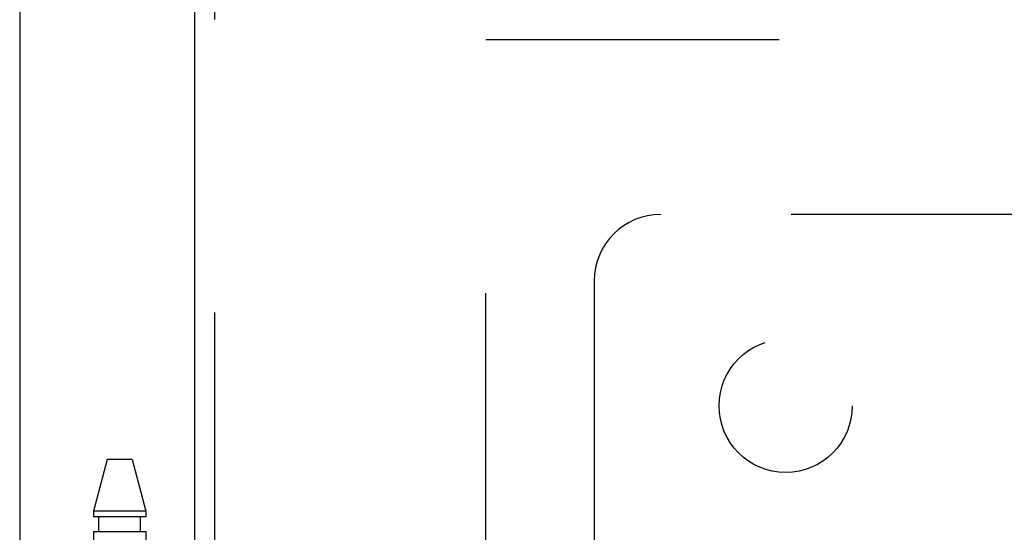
# Model space of a CAD drawing. Header units: inches. Extents: x 0 to 200, y 0 to 129.
# Tile 154 of 256: x 37.82 to 41.51, y 90.84 to 92.76. Entities that reach past the tile are written whole.
import ezdxf

# ---------------------------------------------------------------- set-up
doc = ezdxf.new("R2010")
doc.units = ezdxf.units.IN
doc.header["$LTSCALE"] = 11
doc.header["$MEASUREMENT"] = 0
doc.linetypes.add('HIDDEN', pattern=[0.2, 0.1, -0.1])
doc.layers.get('0').update_dxf_attribs({"linetype": 'CONTINUOUS'})
for name, color, linetype in [('DEFAULT_2', 8, 'HIDDEN'), ('LEFTHAND_DOOR_ASSEMBLY', 7, 'CONTINUOUS'), ('SUBPANEL', 7, 'CONTINUOUS')]:
    doc.layers.add(name, color=color, linetype=linetype)

msp = doc.modelspace()

# ---------------------------------------------------------------- linework, layer by layer
at = {"color": 3, "linetype": 'Continuous'}
msp.add_line((37.8178, 97.2118), (37.8178, 34.2898), dxfattribs=at)
at = {"layer": 'DEFAULT_2', "color": 8, "linetype": 'HIDDEN'}
for p, q in [((39.5678, 35.6338), (39.5678, 92.7378)), ((39.5678, 92.6858), (60.1718, 92.6858))]:
    msp.add_line(p, q, dxfattribs=at)
at = {"layer": 'LEFTHAND_DOOR_ASSEMBLY', "color": 3, "linetype": 'Continuous'}
msp.add_line((38.4736, 93.8608), (38.4736, 34.5108), dxfattribs=at)
at = {"layer": 'LEFTHAND_DOOR_ASSEMBLY', "color": 8, "linetype": 'HIDDEN'}
for p, q in [((38.5486, 93.8608), (38.5486, 34.5108)), ((38.1466, 91.1088), (38.0951, 90.9147)), ((38.2396, 91.1088), (38.1466, 91.1088)), ((38.2396, 91.1088), (38.2911, 90.9147)), ((38.0951, 90.9147), (38.0951, 90.8938)), ((38.2911, 90.9147), (38.0951, 90.9147)), ((38.2911, 90.9147), (38.2911, 90.8938)), ((38.2911, 90.8938), (38.0951, 90.8938)), ((38.1146, 90.8388), (38.1146, 90.8938)), ((38.2716, 90.8388), (38.2716, 90.8938)), ((38.0951, 90.8388), (38.0951, 87.6564)), ((38.0951, 90.8388), (38.2911, 90.8388)), ((38.2911, 90.8388), (38.2911, 87.6564))]:
    msp.add_line(p, q, dxfattribs=at)
at = {"layer": 'SUBPANEL', "color": 8, "linetype": 'HIDDEN'}
for p, q in [((41.8137, 92.0296), (40.2241, 92.0296)), ((39.9741, 91.7796), (39.9741, 90.1899))]:
    msp.add_line(p, q, dxfattribs=at)
msp.add_circle((40.6928, 91.3108), 0.25, dxfattribs=at)
msp.add_arc((40.2241, 91.7796), 0.25, 90, 180, dxfattribs=at)

doc.saveas('drawing.dxf')
